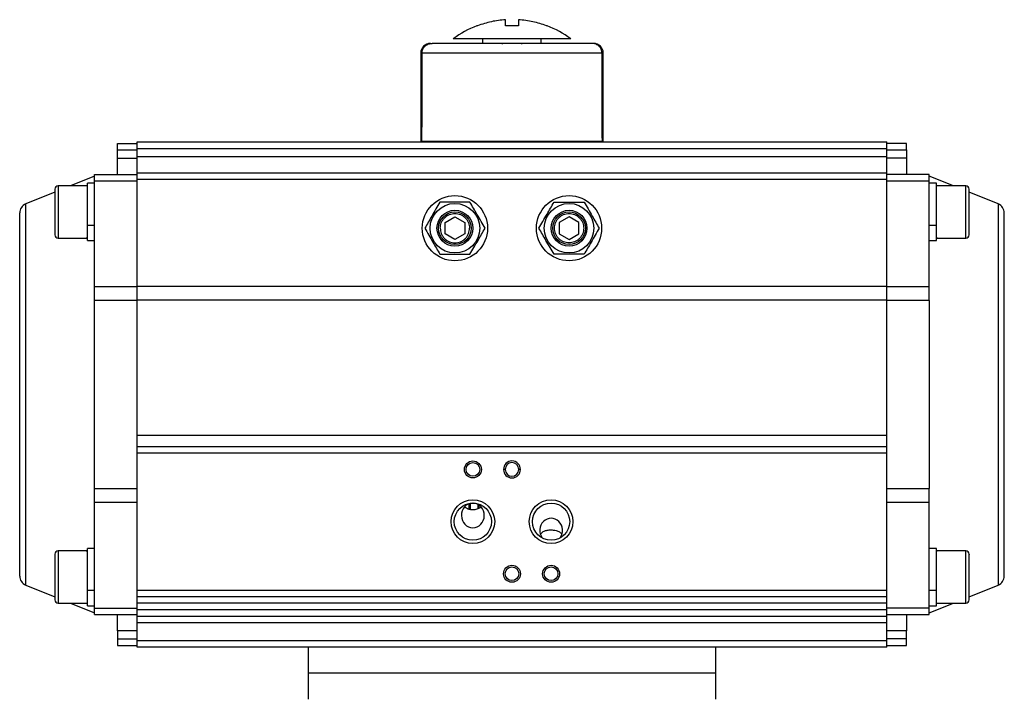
# Model space of a CAD drawing. Header units: millimetres. Extents: x 446 to 2194, y 292 to 1631.
# Tile 25 of 28: x 446 to 748, y 1054 to 1263. Entities that reach past the tile are written whole.
import ezdxf

# ---------------------------------------------------------------- set-up
doc = ezdxf.new("R2010")
doc.units = ezdxf.units.MM

msp = doc.modelspace()

# ---------------------------------------------------------------- linework, layer by layer
at = {"color": 7, "linetype": 'Continuous', "lineweight": 25}
for p, q in [((594.82, 1260.99), (594.82, 1262.85)), ((598.82, 1262.85), (598.82, 1260.99)), ((586.24, 1260.99), (586.05, 1260.99)), ((587.82, 1256.99), (587.82, 1255.59)), ((605.82, 1255.59), (605.82, 1256.99)), ((593.82, 1255.59), (593.82, 1255.39)), ((599.82, 1255.39), (599.82, 1255.59)), ((621.82, 1255.59), (621.3, 1255.59)), ((568.82, 1252.59), (568.82, 1225.59)), ((624.46, 1252.59), (569.19, 1252.59)), ((624.82, 1225.59), (624.82, 1252.59)), ((475.82, 1224.89), (481.82, 1224.89)), ((475.82, 1222.89), (475.82, 1224.89)), ((481.82, 1225.39), (711.82, 1225.39)), ((481.82, 1223.39), (481.82, 1225.39)), ((481.82, 1223.39), (711.82, 1223.39)), ((481.82, 1220.89), (481.82, 1223.39)), ((568.82, 1225.59), (569.11, 1225.59)), ((569.11, 1225.59), (624.54, 1225.59)), ((574.32, 1225.59), (574.32, 1225.39)), ((619.32, 1225.39), (619.32, 1225.59)), ((624.54, 1225.59), (624.82, 1225.59)), ((711.82, 1223.39), (711.82, 1225.39)), ((717.82, 1224.89), (711.82, 1224.89)), ((711.82, 1220.89), (711.82, 1223.39)), ((717.82, 1222.89), (717.82, 1224.89)), ((475.82, 1222.89), (481.82, 1222.89)), ((475.82, 1220.39), (475.82, 1222.89)), ((475.82, 1215.39), (475.82, 1220.39)), ((475.82, 1220.39), (481.82, 1220.39)), ((481.82, 1220.89), (711.82, 1220.89)), ((481.82, 1215.89), (481.82, 1220.89)), ((711.82, 1222.89), (717.82, 1222.89)), ((711.82, 1215.89), (711.82, 1220.89)), ((717.82, 1220.39), (711.82, 1220.39)), ((717.82, 1222.89), (717.82, 1220.39)), ((717.82, 1220.39), (717.82, 1215.39)), ((468.82, 1214.89), (461.4, 1211.89)), ((468.82, 1215.39), (481.82, 1215.39)), ((468.82, 1213.39), (468.82, 1215.39)), ((481.82, 1215.89), (711.82, 1215.89)), ((481.82, 1213.89), (481.82, 1215.89)), ((711.82, 1213.89), (711.82, 1215.89)), ((724.82, 1215.39), (711.82, 1215.39)), ((724.82, 1213.39), (724.82, 1215.39)), ((732.25, 1211.89), (724.82, 1214.89)), ((466.62, 1211.89), (457.62, 1211.89)), ((468.82, 1212.69), (466.62, 1212.69)), ((466.62, 1199.75), (466.62, 1212.69)), ((468.82, 1213.39), (481.82, 1213.39)), ((468.82, 1181.04), (468.82, 1213.39)), ((481.82, 1213.89), (711.82, 1213.89)), ((481.82, 1181.15), (481.82, 1213.89)), ((711.82, 1181.15), (711.82, 1213.89)), ((711.82, 1213.39), (724.82, 1213.39)), ((724.82, 1181.04), (724.82, 1213.39)), ((727.02, 1212.69), (724.82, 1212.69)), ((727.02, 1199.75), (727.02, 1212.69)), ((736.02, 1211.89), (727.02, 1211.89)), ((456.62, 1209.96), (447.7, 1206.35)), ((745.95, 1206.35), (737.02, 1209.96)), ((576.32, 1200.62), (579.32, 1202.35)), ((579.32, 1202.35), (582.32, 1200.62)), ((614.32, 1202.35), (611.32, 1200.62)), ((617.32, 1200.62), (614.32, 1202.35)), ((468.82, 1199.75), (466.62, 1199.75)), ((466.62, 1199.75), (466.62, 1199.74)), ((466.62, 1195.09), (466.62, 1199.74)), ((468.82, 1199.74), (466.62, 1199.74)), ((576.32, 1197.16), (576.32, 1200.62)), ((582.32, 1200.62), (582.32, 1197.16)), ((611.32, 1200.62), (611.32, 1197.16)), ((617.32, 1197.16), (617.32, 1200.62)), ((727.02, 1199.75), (724.82, 1199.75)), ((727.02, 1199.74), (724.82, 1199.74)), ((727.02, 1199.75), (727.02, 1199.74)), ((727.02, 1195.09), (727.02, 1199.74)), ((579.32, 1195.42), (576.32, 1197.16)), ((582.32, 1197.16), (579.32, 1195.42)), ((611.32, 1197.16), (614.32, 1195.42)), ((614.32, 1195.42), (617.32, 1197.16)), ((457.62, 1195.89), (466.62, 1195.89)), ((466.54, 1195.79), (466.23, 1195.89)), ((466.62, 1195.09), (468.82, 1195.09)), ((724.82, 1195.09), (727.02, 1195.09)), ((727.02, 1195.89), (736.02, 1195.89)), ((468.82, 1176.73), (468.82, 1181.04)), ((468.82, 1181.04), (481.82, 1181.04)), ((481.82, 1181.15), (711.82, 1181.15)), ((481.82, 1176.86), (481.82, 1181.15)), ((711.82, 1176.86), (711.82, 1181.15)), ((711.82, 1181.04), (724.82, 1181.04)), ((724.82, 1176.73), (724.82, 1181.04)), ((468.82, 1119.05), (468.82, 1176.73)), ((481.82, 1176.73), (468.82, 1176.73)), ((711.82, 1176.86), (481.82, 1176.86)), ((481.82, 1135.44), (481.82, 1176.86)), ((711.82, 1135.44), (711.82, 1176.86)), ((724.82, 1176.73), (711.82, 1176.73)), ((724.82, 1176.73), (724.82, 1119.05)), ((481.82, 1135.44), (711.82, 1135.44)), ((481.82, 1131.89), (481.82, 1135.44)), ((711.82, 1131.89), (711.82, 1135.44)), ((481.82, 1129.89), (481.82, 1131.89)), ((481.82, 1131.89), (711.82, 1131.89)), ((711.82, 1129.89), (481.82, 1129.89)), ((481.82, 1087.89), (481.82, 1129.89)), ((711.82, 1129.89), (711.82, 1131.89)), ((711.82, 1087.89), (711.82, 1129.89)), ((594.72, 1124.89), (594.22, 1124.89)), ((599.42, 1124.89), (598.92, 1124.89)), ((468.82, 1119.05), (481.82, 1119.05)), ((468.82, 1114.74), (468.82, 1119.05)), ((711.82, 1119.05), (724.82, 1119.05)), ((724.82, 1114.74), (724.82, 1119.05)), ((481.82, 1114.74), (468.82, 1114.74)), ((468.82, 1082.39), (468.82, 1114.74)), ((583.71, 1112.65), (583.71, 1114.39)), ((724.82, 1114.74), (711.82, 1114.74)), ((724.82, 1082.39), (724.82, 1114.74)), ((586.68, 1114.01), (586.68, 1112.99)), ((586.8, 1113.07), (586.8, 1113.92)), ((466.62, 1099.89), (457.62, 1099.89)), ((468.82, 1100.69), (466.62, 1100.69)), ((466.62, 1087.75), (466.62, 1100.69)), ((727.02, 1100.69), (724.82, 1100.69)), ((727.02, 1087.75), (727.02, 1100.69)), ((736.02, 1099.89), (727.02, 1099.89)), ((727.11, 1099.99), (727.42, 1099.89)), ((447.7, 1089.42), (456.62, 1085.82)), ((468.82, 1087.75), (466.62, 1087.75)), ((466.62, 1087.75), (466.62, 1087.74)), ((466.62, 1083.09), (466.62, 1087.74)), ((468.82, 1087.74), (466.62, 1087.74)), ((481.82, 1085.89), (481.82, 1087.89)), ((481.82, 1087.89), (711.82, 1087.89)), ((711.82, 1085.89), (711.82, 1087.89)), ((727.02, 1087.75), (724.82, 1087.75)), ((727.02, 1087.74), (724.82, 1087.74)), ((727.02, 1087.75), (727.02, 1087.74)), ((727.02, 1083.09), (727.02, 1087.74)), ((737.02, 1085.82), (745.95, 1089.42)), ((481.82, 1085.89), (711.82, 1085.89)), ((481.82, 1083.89), (481.82, 1085.89)), ((711.82, 1083.89), (711.82, 1085.89)), ((457.62, 1083.89), (466.62, 1083.89)), ((461.4, 1083.89), (468.82, 1080.89)), ((466.62, 1083.09), (468.82, 1083.09)), ((468.82, 1082.39), (481.82, 1082.39)), ((468.82, 1080.39), (468.82, 1082.39)), ((711.82, 1083.89), (481.82, 1083.89)), ((481.82, 1081.89), (481.82, 1083.89)), ((481.82, 1081.89), (711.82, 1081.89)), ((481.82, 1079.89), (481.82, 1081.89)), ((711.82, 1081.89), (711.82, 1083.89)), ((724.82, 1082.39), (711.82, 1082.39)), ((711.82, 1079.89), (711.82, 1081.89)), ((724.82, 1080.89), (732.25, 1083.89)), ((724.82, 1083.09), (727.02, 1083.09)), ((724.82, 1080.39), (724.82, 1082.39)), ((727.02, 1083.89), (736.02, 1083.89)), ((468.82, 1080.39), (481.82, 1080.39)), ((475.82, 1075.39), (475.82, 1080.39)), ((481.82, 1077.57), (481.82, 1079.89)), ((481.82, 1079.89), (711.82, 1079.89)), ((711.82, 1080.39), (724.82, 1080.39)), ((711.82, 1077.57), (711.82, 1079.89)), ((717.82, 1080.39), (717.82, 1075.39)), ((481.82, 1075.39), (475.82, 1075.39)), ((475.82, 1075.39), (475.82, 1072.89)), ((711.82, 1077.89), (481.82, 1077.89)), ((481.82, 1072.39), (481.82, 1077.57)), ((711.82, 1072.39), (711.82, 1077.57)), ((717.82, 1075.39), (711.82, 1075.39)), ((717.82, 1072.89), (717.82, 1075.39)), ((475.82, 1072.89), (481.82, 1072.89)), ((475.82, 1072.89), (475.82, 1070.89)), ((481.82, 1072.39), (711.82, 1072.39)), ((481.82, 1070.39), (481.82, 1072.39)), ((717.82, 1072.89), (711.82, 1072.89)), ((711.82, 1070.39), (711.82, 1072.39)), ((717.82, 1070.89), (717.82, 1072.89)), ((475.82, 1070.89), (481.82, 1070.89)), ((556.8, 1070.39), (481.82, 1070.39)), ((534.32, 1070.39), (534.32, 1062.39)), ((636.85, 1070.39), (556.8, 1070.39)), ((711.82, 1070.39), (636.85, 1070.39)), ((659.32, 1062.39), (659.32, 1070.39)), ((711.82, 1070.89), (717.82, 1070.89)), ((534.32, 1062.39), (534.32, 1054.39)), ((659.32, 1062.39), (534.32, 1062.39)), ((659.32, 1054.39), (659.32, 1062.39))]:
    msp.add_line(p, q, dxfattribs=at)
at = {"color": 8, "linetype": 'Continuous', "lineweight": 25}
for p, q in [((569.19, 1252.59), (568.82, 1252.59)), ((624.82, 1252.59), (624.46, 1252.59)), ((457.62, 1211.89), (457.62, 1203.95)), ((736.02, 1195.89), (736.02, 1211.89)), ((447.7, 1089.42), (447.7, 1206.35)), ((745.95, 1206.35), (745.95, 1148.2)), ((457.62, 1203.95), (457.62, 1195.89)), ((745.95, 1148.2), (745.95, 1089.42)), ((584.14, 1112.59), (584.14, 1114.52)), ((586.37, 1114.2), (586.37, 1112.81)), ((586.66, 1112.98), (586.66, 1114.03)), ((457.62, 1099.89), (457.62, 1091.89)), ((736.02, 1083.89), (736.02, 1099.89)), ((457.62, 1091.89), (457.62, 1083.89))]:
    msp.add_line(p, q, dxfattribs=at)
at = {"color": 7, "linetype": 'Continuous', "lineweight": 25}
for centre, radius in [((579.32, 1198.89), 10), ((614.32, 1198.89), 10), ((579.32, 1198.89), 7.6), ((614.32, 1198.89), 7.6), ((579.32, 1198.89), 5.5), ((579.32, 1198.89), 5), ((614.32, 1198.89), 5.5), ((614.32, 1198.89), 5), ((584.82, 1124.89), 2.6), ((584.82, 1124.89), 2.1), ((584.82, 1108.89), 6.7), ((584.82, 1108.89), 5.7), ((608.82, 1108.89), 6.7), ((608.82, 1108.89), 5.7), ((596.82, 1092.89), 2.6), ((596.82, 1092.89), 2.1), ((608.82, 1092.89), 2.6), ((608.82, 1092.89), 2.1)]:
    msp.add_circle(centre, radius, dxfattribs=at)
for centre, radius, start, end in [((596.82, 1232.99), 30, 111.0408, 126.8645), ((596.82, 1232.99), 30, 53.1269, 68.9632), ((571.82, 1252.59), 3, 90, 180), ((621.82, 1252.59), 3, 0, 90), ((457.62, 1210.89), 1, 90, 180), ((736.02, 1210.89), 1, 0, 90), ((448.82, 1203.57), 3, 112, 180), ((744.82, 1203.57), 3, 0, 68), ((457.62, 1196.89), 1, 180, 270), ((736.02, 1196.89), 1, 270, 0), ((596.82, 1124.89), 2.6, 0, 180), ((596.82, 1124.89), 2.1, 0, 180), ((596.82, 1124.89), 2.6, 180, 0), ((596.82, 1124.89), 2.1, 180, 0), ((457.62, 1098.89), 1, 90, 180), ((736.02, 1098.89), 1, 0, 90), ((448.82, 1092.2), 3, 180, 248), ((744.82, 1092.2), 3, 292, 0), ((457.62, 1084.89), 1, 180, 270), ((736.02, 1084.89), 1, 270, 0)]:
    msp.add_arc(centre, radius, start, end, dxfattribs=at)
for centre, major_axis, ratio, start_param, end_param in [((596.82, 724.63), (-4.86, 1604.12), 0.01719, 1.235364, 1.253135), ((596.82, 724.63), (-4.86, 1604.12), 0.01719, 1.235364, 1.253135), ((596.82, 724.63), (4.86, 1604.12), 0.01719, 5.03005, 5.047821), ((596.82, 724.63), (4.86, 1604.12), 0.01719, 5.03005, 5.047821), ((584.82, 1110.79), (0, -3.8), 0.920505, 3.170906, 9.395465), ((608.82, 1106.21), (0, 3.72), 0.939693, 4.039406, 8.526964)]:
    msp.add_ellipse(centre, major_axis=major_axis, ratio=ratio, start_param=start_param, end_param=end_param, dxfattribs=at)
for points, knots in [([(594.82, 1262.85), (593.38, 1262.7), (590.45, 1262.4), (587.65, 1261.46), (586.24, 1260.99)], [0, 0, 0, 0, 0.49456, 1, 1, 1, 1]), ([(607.41, 1260.99), (606.03, 1261.45), (603.24, 1262.39), (600.31, 1262.7), (598.82, 1262.85)], [0, 0, 0, 0, 0.49456, 1, 1, 1, 1]), ([(598.82, 1260.99), (598.17, 1260.99), (596.84, 1260.99), (595.5, 1260.99), (594.82, 1260.99)], [0, 0, 0, 0, 0.491229, 1, 1, 1, 1]), ([(607.59, 1260.99), (607.59, 1260.99), (607.66, 1260.99), (607.53, 1260.99), (607.41, 1260.99)], [0, 0, 0, 0, 0.002985, 1, 1, 1, 1]), ([(614.82, 1256.99), (614.77, 1256.99), (614.67, 1256.99), (613.89, 1256.99), (612.64, 1256.99), (610.95, 1256.99), (608.85, 1256.99), (606.41, 1256.99), (603.7, 1256.99), (600.8, 1256.99), (597.78, 1256.99), (594.73, 1256.99), (591.75, 1256.99), (588.9, 1256.99), (586.29, 1256.99), (583.97, 1256.99), (582.02, 1256.99), (580.48, 1256.99), (579.4, 1256.99), (578.95, 1256.99), (578.77, 1256.99), (578.82, 1256.99), (578.83, 1256.99)], [0, 0, 0, 0, 0.053686, 0.107372, 0.161057, 0.214743, 0.268429, 0.322115, 0.375801, 0.429486, 0.483172, 0.536858, 0.590544, 0.64423, 0.697916, 0.751601, 0.805287, 0.858973, 0.912659, 0.966345, 0.999874, 1, 1, 1, 1]), ([(569.19, 1252.59), (569.22, 1252.91), (569.29, 1253.56), (569.78, 1254.43), (570.52, 1255.1), (571.42, 1255.52), (572.06, 1255.57), (572.35, 1255.59)], [0, 0, 0, 0, 0.199105, 0.3980255, 0.601999, 0.8173096, 1, 1, 1, 1]), ([(569.19, 1252.59), (569.22, 1252.91), (569.29, 1253.56), (569.78, 1254.43), (570.52, 1255.1), (571.42, 1255.52), (572.06, 1255.57), (572.35, 1255.59)], [0, 0, 0, 0, 0.199105, 0.398026, 0.601999, 0.81731, 1, 1, 1, 1]), ([(621.3, 1255.59), (620.96, 1255.59), (620.27, 1255.59), (618.39, 1255.59), (615.86, 1255.59), (612.68, 1255.59), (609.02, 1255.59), (605.03, 1255.59), (600.93, 1255.59), (596.82, 1255.59), (592.72, 1255.59), (588.62, 1255.59), (584.63, 1255.59), (580.97, 1255.59), (577.79, 1255.59), (575.26, 1255.59), (573.38, 1255.59), (572.69, 1255.59), (572.35, 1255.59)], [0, 0, 0, 0, 0.059299, 0.121259, 0.185129, 0.25, 0.314871, 0.378741, 0.440701, 0.5, 0.559299, 0.621259, 0.685129, 0.75, 0.814871, 0.878741, 0.940701, 1, 1, 1, 1]), ([(624.46, 1252.59), (624.43, 1252.91), (624.36, 1253.56), (623.87, 1254.43), (623.13, 1255.1), (622.23, 1255.52), (621.59, 1255.57), (621.3, 1255.59)], [0, 0, 0, 0, 0.199105, 0.3980255, 0.601999, 0.8173096, 1, 1, 1, 1]), ([(624.46, 1252.59), (624.43, 1252.91), (624.36, 1253.56), (623.87, 1254.43), (623.13, 1255.1), (622.23, 1255.52), (621.59, 1255.57), (621.3, 1255.59)], [0, 0, 0, 0, 0.199105, 0.398026, 0.601999, 0.81731, 1, 1, 1, 1]), ([(456.62, 1210.88), (456.62, 1210.79), (456.62, 1210.66), (456.62, 1209.81), (456.62, 1208.91), (456.62, 1207.8), (456.62, 1206.18), (456.62, 1204.82), (456.62, 1203.94)], [0, 0, 0, 0, 0.235769, 0.365298, 0.497575, 0.629853, 0.759382, 1, 1, 1, 1]), ([(737.02, 1203.89), (737.02, 1204.77), (737.02, 1206.12), (737.02, 1207.75), (737.02, 1208.87), (737.02, 1209.78), (737.02, 1210.65), (737.02, 1210.8), (737.02, 1210.89)], [0, 0, 0, 0, 0.239457, 0.368361, 0.5, 0.631639, 0.760543, 1, 1, 1, 1]), ([(574.71, 1206.89), (574.3, 1206.19), (573.49, 1204.79), (572.29, 1202.71), (571.15, 1200.72), (570.44, 1199.5), (570.09, 1198.89)], [0, 0, 0, 0, 0.264614, 0.534966, 0.765352, 1, 1, 1, 1]), ([(583.94, 1206.89), (583.19, 1206.89), (581.68, 1206.89), (579.34, 1206.89), (576.99, 1206.89), (575.47, 1206.89), (574.71, 1206.89)], [0, 0, 0, 0, 0.247728, 0.499998, 0.747254, 1, 1, 1, 1]), ([(588.56, 1198.89), (588.16, 1199.58), (587.35, 1200.99), (586.15, 1203.07), (585, 1205.05), (584.3, 1206.27), (583.94, 1206.89)], [0, 0, 0, 0, 0.264614, 0.534966, 0.765352, 1, 1, 1, 1]), ([(605.09, 1198.89), (605.49, 1199.58), (606.3, 1200.99), (607.5, 1203.07), (608.65, 1205.05), (609.35, 1206.27), (609.71, 1206.89)], [0, 0, 0, 0, 0.264614, 0.534966, 0.765352, 1, 1, 1, 1]), ([(609.71, 1206.89), (610.46, 1206.89), (611.97, 1206.89), (614.31, 1206.89), (616.66, 1206.89), (618.18, 1206.89), (618.94, 1206.89)], [0, 0, 0, 0, 0.2477278, 0.4999976, 0.7472541, 1, 1, 1, 1]), ([(618.94, 1206.89), (619.34, 1206.19), (620.15, 1204.79), (621.36, 1202.71), (622.5, 1200.72), (623.21, 1199.5), (623.56, 1198.89)], [0, 0, 0, 0, 0.264614, 0.534966, 0.765352, 1, 1, 1, 1]), ([(445.82, 1147.89), (445.82, 1150.15), (445.82, 1154.75), (445.82, 1161.64), (445.82, 1167.94), (445.82, 1173.55), (445.82, 1178.45), (445.82, 1183.06), (445.82, 1187.33), (445.82, 1191.19), (445.82, 1194.55), (445.82, 1197.42), (445.82, 1199.97), (445.82, 1201.99), (445.82, 1203.33), (445.82, 1203.49), (445.82, 1203.57)], [0, 0, 0, 0, 0.077631, 0.157664, 0.239951, 0.304276, 0.368607, 0.4343, 0.5, 0.565693, 0.631393, 0.695718, 0.760049, 0.84233, 0.922368, 1, 1, 1, 1]), ([(456.62, 1203.94), (456.62, 1203.06), (456.62, 1201.71), (456.62, 1200.07), (456.62, 1198.94), (456.62, 1198.03), (456.62, 1197.14), (456.62, 1196.99), (456.62, 1196.89)], [0, 0, 0, 0, 0.239457, 0.368361, 0.5, 0.631639, 0.760543, 1, 1, 1, 1]), ([(574.82, 1198.89), (574.88, 1199.45), (574.98, 1200.33), (575.54, 1201.37), (576.12, 1202.09), (576.84, 1202.68), (577.89, 1203.22), (579.32, 1203.5), (580.76, 1203.22), (581.81, 1202.68), (582.53, 1202.09), (583.11, 1201.37), (583.67, 1200.33), (583.76, 1199.45), (583.82, 1198.89)], [0, 0, 0, 0, 0.1197284, 0.1841803, 0.25, 0.3158197, 0.3802716, 0.5, 0.6197284, 0.6841803, 0.75, 0.8158197, 0.8802716, 1, 1, 1, 1]), ([(609.82, 1198.89), (609.88, 1199.45), (609.98, 1200.33), (610.54, 1201.37), (611.12, 1202.09), (611.84, 1202.68), (612.89, 1203.22), (614.32, 1203.5), (615.76, 1203.22), (616.81, 1202.68), (617.53, 1202.09), (618.11, 1201.37), (618.67, 1200.33), (618.76, 1199.45), (618.82, 1198.89)], [0, 0, 0, 0, 0.1197284, 0.1841803, 0.25, 0.3158197, 0.3802716, 0.5, 0.6197284, 0.6841803, 0.75, 0.8158197, 0.8802716, 1, 1, 1, 1]), ([(737.02, 1196.89), (737.02, 1196.98), (737.02, 1197.13), (737.02, 1198), (737.02, 1198.9), (737.02, 1200.02), (737.02, 1201.65), (737.02, 1203.01), (737.02, 1203.89)], [0, 0, 0, 0, 0.2394568, 0.3683607, 0.5, 0.6316393, 0.7605432, 1, 1, 1, 1]), ([(747.82, 1147.89), (747.82, 1150.15), (747.82, 1154.75), (747.82, 1161.64), (747.82, 1167.94), (747.82, 1173.55), (747.82, 1178.45), (747.82, 1183.06), (747.82, 1187.33), (747.82, 1191.19), (747.82, 1194.55), (747.82, 1197.42), (747.82, 1199.97), (747.82, 1201.99), (747.82, 1203.33), (747.82, 1203.49), (747.82, 1203.57)], [0, 0, 0, 0, 0.077631, 0.157664, 0.239951, 0.304276, 0.368607, 0.4343, 0.5, 0.565693, 0.631393, 0.695718, 0.760049, 0.84233, 0.922368, 1, 1, 1, 1]), ([(570.09, 1198.89), (570.49, 1198.19), (571.3, 1196.79), (572.5, 1194.71), (573.65, 1192.72), (574.35, 1191.5), (574.71, 1190.89)], [0, 0, 0, 0, 0.2646136, 0.5349658, 0.7653524, 1, 1, 1, 1]), ([(574.82, 1198.89), (574.88, 1198.32), (574.98, 1197.45), (575.54, 1196.4), (576.12, 1195.68), (576.84, 1195.1), (577.89, 1194.56), (579.32, 1194.28), (580.76, 1194.56), (581.81, 1195.1), (582.53, 1195.68), (583.11, 1196.4), (583.67, 1197.45), (583.76, 1198.32), (583.82, 1198.89)], [0, 0, 0, 0, 0.119728, 0.18418, 0.25, 0.31582, 0.380272, 0.5, 0.619728, 0.68418, 0.75, 0.81582, 0.880272, 1, 1, 1, 1]), ([(583.94, 1190.89), (584.34, 1191.58), (585.15, 1192.99), (586.36, 1195.07), (587.5, 1197.05), (588.21, 1198.27), (588.56, 1198.89)], [0, 0, 0, 0, 0.264614, 0.534966, 0.765352, 1, 1, 1, 1]), ([(609.71, 1190.89), (609.3, 1191.58), (608.49, 1192.99), (607.29, 1195.07), (606.15, 1197.05), (605.44, 1198.27), (605.09, 1198.89)], [0, 0, 0, 0, 0.264614, 0.534966, 0.765352, 1, 1, 1, 1]), ([(618.82, 1198.89), (618.76, 1198.32), (618.67, 1197.45), (618.11, 1196.4), (617.53, 1195.68), (616.81, 1195.1), (615.76, 1194.56), (614.32, 1194.28), (612.89, 1194.56), (611.84, 1195.1), (611.12, 1195.68), (610.54, 1196.4), (609.98, 1197.45), (609.88, 1198.32), (609.82, 1198.89)], [0, 0, 0, 0, 0.119728, 0.18418, 0.25, 0.31582, 0.380272, 0.5, 0.619728, 0.68418, 0.75, 0.81582, 0.880272, 1, 1, 1, 1]), ([(623.56, 1198.89), (623.16, 1198.19), (622.35, 1196.79), (621.15, 1194.71), (620, 1192.72), (619.3, 1191.5), (618.94, 1190.89)], [0, 0, 0, 0, 0.264614, 0.534966, 0.765352, 1, 1, 1, 1]), ([(727.46, 1195.89), (727.36, 1195.83), (727.24, 1195.76), (727.08, 1195.75), (727.05, 1195.74)], [0, 0, 0, 0, 0.800382, 1, 1, 1, 1]), ([(574.71, 1190.89), (575.46, 1190.89), (576.97, 1190.89), (579.31, 1190.89), (581.66, 1190.89), (583.18, 1190.89), (583.94, 1190.89)], [0, 0, 0, 0, 0.247728, 0.499998, 0.747254, 1, 1, 1, 1]), ([(618.94, 1190.89), (618.19, 1190.89), (616.68, 1190.89), (614.34, 1190.89), (611.99, 1190.89), (610.47, 1190.89), (609.71, 1190.89)], [0, 0, 0, 0, 0.247728, 0.499998, 0.747254, 1, 1, 1, 1]), ([(445.82, 1092.2), (445.82, 1092.28), (445.82, 1092.45), (445.82, 1093.78), (445.82, 1095.81), (445.82, 1098.36), (445.82, 1101.22), (445.82, 1104.59), (445.82, 1108.44), (445.82, 1112.72), (445.82, 1117.33), (445.82, 1122.23), (445.82, 1127.83), (445.82, 1134.14), (445.82, 1141.03), (445.82, 1145.62), (445.82, 1147.89)], [0, 0, 0, 0, 0.077627, 0.157664, 0.239951, 0.304276, 0.368607, 0.4343, 0.5, 0.565693, 0.631393, 0.695718, 0.760049, 0.842331, 0.922366, 1, 1, 1, 1]), ([(747.82, 1092.2), (747.82, 1092.28), (747.82, 1092.45), (747.82, 1093.78), (747.82, 1095.81), (747.82, 1098.36), (747.82, 1101.22), (747.82, 1104.59), (747.82, 1108.44), (747.82, 1112.72), (747.82, 1117.33), (747.82, 1122.23), (747.82, 1127.83), (747.82, 1134.14), (747.82, 1141.03), (747.82, 1145.62), (747.82, 1147.89)], [0, 0, 0, 0, 0.077627, 0.157664, 0.239951, 0.304276, 0.368607, 0.4343, 0.5, 0.565693, 0.631393, 0.695718, 0.760049, 0.842331, 0.922366, 1, 1, 1, 1]), ([(587.31, 1113.38), (587.31, 1113.37), (587.07, 1113.09), (586.32, 1112.74), (585.46, 1112.52), (584.55, 1112.48), (583.67, 1112.62), (582.82, 1112.95), (582.49, 1113.28), (582.4, 1113.37)], [0, 0, 0, 0, 0.008453, 0.226576, 0.441323, 0.505742, 0.716861, 0.927902, 1, 1, 1, 1]), ([(605.65, 1105), (605.75, 1105.18), (606.07, 1105.67), (606.83, 1106.1), (607.71, 1106.29), (608.41, 1106.34), (608.96, 1106.34), (609.6, 1106.32), (610.52, 1106.2), (611.36, 1105.81), (611.91, 1105.31), (612.03, 1104.96), (612.05, 1104.92)], [0, 0, 0, 0, 0.087255, 0.249516, 0.386028, 0.462808, 0.493792, 0.568979, 0.678038, 0.851578, 0.984923, 1, 1, 1, 1]), ([(466.19, 1099.89), (466.29, 1099.94), (466.41, 1100.02), (466.59, 1100.04), (466.63, 1100.04)], [0, 0, 0, 0, 0.7463223, 1, 1, 1, 1]), ([(456.62, 1098.89), (456.62, 1098.8), (456.62, 1098.65), (456.62, 1097.78), (456.62, 1096.87), (456.62, 1095.75), (456.62, 1094.12), (456.62, 1092.77), (456.62, 1091.89)], [0, 0, 0, 0, 0.239457, 0.368361, 0.5, 0.631639, 0.760543, 1, 1, 1, 1]), ([(737.02, 1091.37), (737.02, 1092.26), (737.02, 1093.62), (737.02, 1095.31), (737.02, 1096.49), (737.02, 1097.49), (737.02, 1098.42), (737.02, 1098.98), (737.02, 1098.84), (737.02, 1098.81)], [0, 0, 0, 0, 0.228765, 0.351913, 0.477674, 0.603436, 0.726584, 0.955349, 1, 1, 1, 1]), ([(456.62, 1091.89), (456.62, 1091.01), (456.62, 1089.65), (456.62, 1088.02), (456.62, 1086.9), (456.62, 1086), (456.62, 1085.13), (456.62, 1084.98), (456.62, 1084.89)], [0, 0, 0, 0, 0.239457, 0.368361, 0.5, 0.631639, 0.760543, 1, 1, 1, 1]), ([(737.02, 1084.97), (737.02, 1084.99), (737.02, 1085.04), (737.02, 1085.73), (737.02, 1086.55), (737.02, 1087.6), (737.02, 1089.16), (737.02, 1090.5), (737.02, 1091.37)], [0, 0, 0, 0, 0.202168, 0.337392, 0.475485, 0.613579, 0.748803, 1, 1, 1, 1])]:
    msp.add_open_spline(points, degree=3, knots=knots, dxfattribs=at)

doc.saveas('drawing.dxf')
